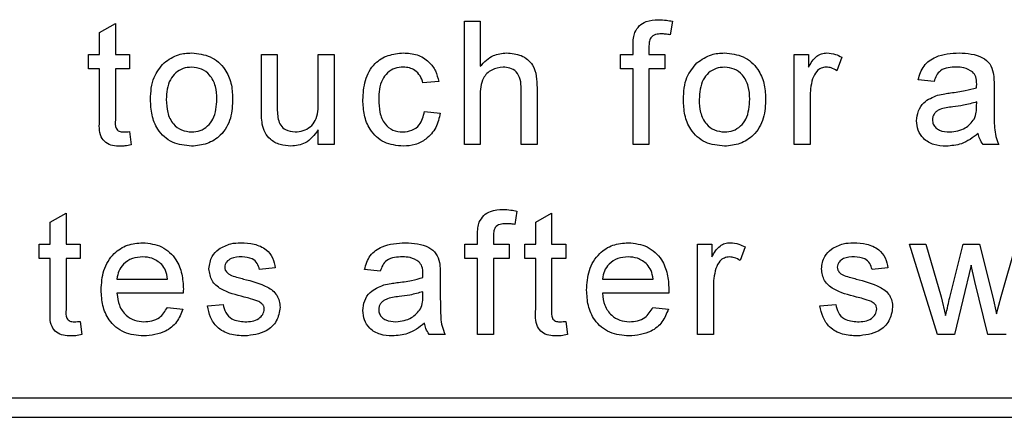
# Paper-space layout 'Blatt3' of a CAD drawing. Header units: millimetres. Extents: x 5 to 418, y 2 to 292.
# Tile 13 of 36: x 136.8 to 144.39, y 198.85 to 201.91. Entities that reach past the tile are written whole.
import ezdxf

# ---------------------------------------------------------------- set-up
doc = ezdxf.new("R2010")
doc.units = ezdxf.units.MM

psp = doc.layouts.new('Blatt3')

# ---------------------------------------------------------------- linework, layer by layer
at = {"color": 7, "linetype": 'Continuous', "lineweight": 25}
for p, q in [((137.4159, 201.8129), (137.5377, 201.8822)), ((137.5377, 201.8822), (137.5377, 201.6439)), ((140.227, 200.9497), (140.227, 201.8997)), ((140.227, 201.8997), (140.3488, 201.8997)), ((140.3488, 201.8997), (140.3488, 201.5528)), ((141.8312, 201.8999), (141.8138, 201.7962)), ((137.4159, 201.6439), (137.4159, 201.8129)), ((141.5276, 201.6439), (141.5276, 201.7146)), ((141.6494, 201.7028), (141.6494, 201.6439)), ((137.3307, 201.5343), (137.3307, 201.6439)), ((137.3307, 201.6439), (137.4159, 201.6439)), ((137.5377, 201.6439), (137.6474, 201.6439)), ((137.6474, 201.6439), (137.6474, 201.5343)), ((138.6631, 201.216), (138.6631, 201.6439)), ((138.6631, 201.6439), (138.7849, 201.6439)), ((138.7849, 201.6439), (138.7849, 201.2664)), ((139.1016, 201.2793), (139.1016, 201.6439)), ((139.1016, 201.6439), (139.2234, 201.6439)), ((139.2234, 201.6439), (139.2234, 200.9497)), ((141.4302, 201.6439), (141.5276, 201.6439)), ((141.4302, 201.5343), (141.4302, 201.6439)), ((141.6494, 201.6439), (141.7712, 201.6439)), ((141.7712, 201.6439), (141.7712, 201.5343)), ((142.77, 200.9497), (142.77, 201.6439)), ((142.77, 201.6439), (142.8797, 201.6439)), ((142.8797, 201.6439), (142.8797, 201.5471)), ((143.1354, 201.6236), (143.0974, 201.518)), ((137.4159, 201.5343), (137.3307, 201.5343)), ((137.4159, 201.1448), (137.4159, 201.5343)), ((137.6474, 201.5343), (137.5377, 201.5343)), ((137.5377, 201.5343), (137.5377, 201.1404)), ((141.5276, 201.5343), (141.4302, 201.5343)), ((141.5276, 200.9497), (141.5276, 201.5343)), ((141.6494, 201.5343), (141.6494, 200.9497)), ((141.7712, 201.5343), (141.6494, 201.5343)), ((140.0297, 201.4369), (139.9079, 201.4247)), ((143.8467, 201.4369), (143.7249, 201.4491)), ((144.3095, 201.3998), (144.3095, 201.2512)), ((140.3488, 201.3221), (140.3488, 200.9497)), ((140.6654, 200.9497), (140.6654, 201.3811)), ((140.7872, 201.3874), (140.7872, 200.9497)), ((142.8918, 201.3185), (142.8918, 200.9497)), ((144.175, 201.2432), (144.1756, 201.2786)), ((139.92, 201.2055), (140.0418, 201.1933)), ((137.6474, 201.0502), (137.6595, 200.948)), ((139.1016, 200.9497), (139.1016, 201.0631)), ((139.2234, 200.9497), (139.1016, 200.9497)), ((140.3488, 200.9497), (140.227, 200.9497)), ((140.7872, 200.9497), (140.6654, 200.9497)), ((141.6494, 200.9497), (141.5276, 200.9497)), ((142.8918, 200.9497), (142.77, 200.9497)), ((144.3461, 200.9497), (144.2243, 200.9497)), ((137.0359, 200.3514), (137.1577, 200.4207)), ((137.1577, 200.4207), (137.1577, 200.1824)), ((140.6327, 200.4384), (140.6154, 200.3347)), ((140.7775, 200.3514), (140.8993, 200.4207)), ((140.8993, 200.4207), (140.8993, 200.1824)), ((137.0359, 200.1824), (137.0359, 200.3514)), ((140.7775, 200.1824), (140.7775, 200.3514)), ((140.3292, 200.1824), (140.3292, 200.253)), ((136.9507, 200.0728), (136.9507, 200.1824)), ((136.9507, 200.1824), (137.0359, 200.1824)), ((137.1577, 200.1824), (137.2674, 200.1824)), ((137.2674, 200.1824), (137.2674, 200.0728)), ((140.2317, 200.0728), (140.2317, 200.1824)), ((140.2317, 200.1824), (140.3292, 200.1824)), ((140.451, 200.2412), (140.451, 200.1824)), ((140.451, 200.1824), (140.5728, 200.1824)), ((140.5728, 200.1824), (140.5728, 200.0728)), ((140.6922, 200.0728), (140.6922, 200.1824)), ((140.6922, 200.1824), (140.7775, 200.1824)), ((140.8993, 200.1824), (141.0089, 200.1824)), ((141.0089, 200.1824), (141.0089, 200.0728)), ((142.0247, 200.1824), (142.1343, 200.1824)), ((142.0247, 199.4882), (142.0247, 200.1824)), ((142.1343, 200.1824), (142.1343, 200.0855)), ((143.8747, 199.4882), (143.6579, 200.1824)), ((143.6579, 200.1824), (143.7847, 200.1824)), ((143.7847, 200.1824), (143.9008, 199.7778)), ((143.9679, 199.7717), (144.0707, 200.1824)), ((144.0707, 200.1824), (144.1967, 200.1824)), ((144.1967, 200.1824), (144.2989, 199.774)), ((144.364, 199.7788), (144.4808, 200.1824)), ((142.39, 200.162), (142.352, 200.0564)), ((137.0359, 200.0728), (136.9507, 200.0728)), ((137.0359, 199.6832), (137.0359, 200.0728)), ((137.1577, 200.0728), (137.1577, 199.6789)), ((137.2674, 200.0728), (137.1577, 200.0728)), ((140.3292, 200.0728), (140.2317, 200.0728)), ((140.3292, 199.4882), (140.3292, 200.0728)), ((140.451, 200.0728), (140.451, 199.4882)), ((140.5728, 200.0728), (140.451, 200.0728)), ((140.7775, 200.0728), (140.6922, 200.0728)), ((140.7775, 199.6832), (140.7775, 200.0728)), ((141.0089, 200.0728), (140.8993, 200.0728)), ((140.8993, 200.0728), (140.8993, 199.6789)), ((138.7703, 199.9997), (138.6485, 199.9875)), ((139.579, 199.9754), (139.4572, 199.9875)), ((143.4911, 199.9997), (143.3693, 199.9875)), ((144.1329, 200.0222), (144.005, 199.4882)), ((144.1615, 199.8968), (144.1329, 200.0222)), ((137.5499, 199.9145), (137.9397, 199.9145)), ((140.0418, 199.9382), (140.0418, 199.7896)), ((141.2915, 199.9145), (141.6812, 199.9145)), ((144.2606, 199.4882), (144.1615, 199.8968)), ((138.0609, 199.8048), (137.5499, 199.8048)), ((139.9073, 199.7816), (139.9079, 199.817)), ((141.8024, 199.8048), (141.2915, 199.8048)), ((142.1465, 199.857), (142.1465, 199.4882)), ((143.9008, 199.7778), (143.9358, 199.6326)), ((144.2989, 199.774), (144.3278, 199.6471)), ((144.3278, 199.6471), (144.364, 199.7788)), ((137.9383, 199.6952), (138.0577, 199.683)), ((138.2466, 199.7074), (138.3684, 199.7196)), ((141.6799, 199.6952), (141.7992, 199.683)), ((142.9674, 199.7074), (143.0892, 199.7196)), ((137.2674, 199.5887), (137.2795, 199.4865)), ((141.0089, 199.5887), (141.0211, 199.4865)), ((140.0784, 199.4882), (139.9566, 199.4882)), ((140.451, 199.4882), (140.3292, 199.4882)), ((142.1465, 199.4882), (142.0247, 199.4882)), ((144.005, 199.4882), (143.8747, 199.4882)), ((144.4022, 199.4882), (144.2606, 199.4882)), ((131.604, 198.9997), (150.204, 198.9997)), ((125.204, 198.8497), (150.204, 198.8497))]:
    psp.add_line(p, q, dxfattribs=at)
for points, knots in [([(141.5406, 201.8139), (141.5509, 201.8318), (141.5716, 201.8678), (141.6373, 201.9071), (141.6907, 201.9101), (141.7233, 201.9119)], [0, 0, 0, 0, 0.27945, 0.559654, 1, 1, 1, 1]), ([(141.7233, 201.9119), (141.7436, 201.9111), (141.7798, 201.9096), (141.8155, 201.9029), (141.8312, 201.8999)], [0, 0, 0, 0, 0.559943, 1, 1, 1, 1]), ([(141.5276, 201.7146), (141.5277, 201.7334), (141.5279, 201.7671), (141.5367, 201.7996), (141.5406, 201.8139)], [0, 0, 0, 0, 0.5603686, 1, 1, 1, 1]), ([(141.7457, 201.8023), (141.7306, 201.8019), (141.7005, 201.801), (141.6609, 201.7774), (141.6507, 201.7382), (141.6499, 201.7146), (141.6494, 201.7028)], [0, 0, 0, 0, 0.281465, 0.557724, 0.778513, 1, 1, 1, 1]), ([(141.8138, 201.7962), (141.8012, 201.7981), (141.7786, 201.8015), (141.7558, 201.802), (141.7457, 201.8023)], [0, 0, 0, 0, 0.559922, 1, 1, 1, 1]), ([(137.9126, 201.5798), (137.9486, 201.6048), (138.013, 201.6495), (138.0909, 201.6541), (138.1252, 201.6561)], [0, 0, 0, 0, 0.5590284, 1, 1, 1, 1]), ([(138.1252, 201.6561), (138.1751, 201.6507), (138.2748, 201.6397), (138.3834, 201.5423), (138.4353, 201.4237), (138.4394, 201.3456), (138.4415, 201.3065)], [0, 0, 0, 0, 0.279554, 0.5586, 0.778985, 1, 1, 1, 1]), ([(139.445, 201.2942), (139.4482, 201.3446), (139.4543, 201.4452), (139.5229, 201.575), (139.6379, 201.6444), (139.717, 201.6522), (139.7566, 201.6561)], [0, 0, 0, 0, 0.280837, 0.559683, 0.779579, 1, 1, 1, 1]), ([(139.7566, 201.6561), (139.7926, 201.6537), (139.8646, 201.6488), (139.9534, 201.5953), (140.0087, 201.5192), (140.0227, 201.4644), (140.0297, 201.4369)], [0, 0, 0, 0, 0.280266, 0.559437, 0.77953, 1, 1, 1, 1]), ([(140.3488, 201.5528), (140.3803, 201.5856), (140.4368, 201.6443), (140.517, 201.6525), (140.5524, 201.6561)], [0, 0, 0, 0, 0.559333, 1, 1, 1, 1]), ([(140.5524, 201.6561), (140.5909, 201.6528), (140.6676, 201.6463), (140.7578, 201.5748), (140.7851, 201.4775), (140.7865, 201.4175), (140.7872, 201.3874)], [0, 0, 0, 0, 0.280316, 0.558333, 0.778538, 1, 1, 1, 1]), ([(142.0195, 201.5798), (142.0555, 201.6048), (142.12, 201.6495), (142.1978, 201.6541), (142.2321, 201.6561)], [0, 0, 0, 0, 0.5590286, 1, 1, 1, 1]), ([(142.2321, 201.6561), (142.282, 201.6507), (142.3818, 201.6397), (142.4903, 201.5423), (142.5422, 201.4237), (142.5463, 201.3456), (142.5484, 201.3065)], [0, 0, 0, 0, 0.279554, 0.5586, 0.778985, 1, 1, 1, 1]), ([(142.8797, 201.5471), (142.8979, 201.578), (142.9233, 201.6212), (142.9799, 201.6524), (143.0076, 201.6549), (143.0214, 201.6561)], [0, 0, 0, 0, 0.5596027, 0.7797795, 1, 1, 1, 1]), ([(143.0214, 201.6561), (143.0439, 201.654), (143.084, 201.6501), (143.1197, 201.6317), (143.1354, 201.6236)], [0, 0, 0, 0, 0.559545, 1, 1, 1, 1]), ([(143.7249, 201.4491), (143.7361, 201.4869), (143.7583, 201.5622), (143.8785, 201.6464), (143.9784, 201.6524), (144.0395, 201.6561)], [0, 0, 0, 0, 0.280435, 0.559306, 1, 1, 1, 1]), ([(144.0395, 201.6561), (144.103, 201.6527), (144.1914, 201.648), (144.2824, 201.5753), (144.2965, 201.5277), (144.3036, 201.5039)], [0, 0, 0, 0, 0.559244, 0.779181, 1, 1, 1, 1]), ([(137.8081, 201.2968), (137.8109, 201.3565), (137.8157, 201.4628), (137.8831, 201.5441), (137.9126, 201.5798)], [0, 0, 0, 0, 0.560961, 1, 1, 1, 1]), ([(138.1252, 201.5465), (138.1028, 201.5446), (138.0582, 201.5407), (138, 201.5046), (137.9384, 201.4274), (137.9334, 201.3509), (137.9299, 201.2972)], [0, 0, 0, 0, 0.187135, 0.374023, 0.561096, 1, 1, 1, 1]), ([(138.3197, 201.3008), (138.3182, 201.3339), (138.3153, 201.3999), (138.2724, 201.484), (138.2031, 201.538), (138.1511, 201.5437), (138.1252, 201.5465)], [0, 0, 0, 0, 0.281049, 0.560317, 0.780174, 1, 1, 1, 1]), ([(139.7573, 201.5465), (139.7351, 201.5447), (139.6907, 201.5411), (139.6324, 201.5055), (139.5732, 201.4269), (139.5695, 201.3508), (139.5668, 201.2974)], [0, 0, 0, 0, 0.18709, 0.373885, 0.560723, 1, 1, 1, 1]), ([(139.9079, 201.4247), (139.9018, 201.4436), (139.8897, 201.4812), (139.8503, 201.5216), (139.8038, 201.5436), (139.7728, 201.5455), (139.7573, 201.5465)], [0, 0, 0, 0, 0.280212, 0.559479, 0.779649, 1, 1, 1, 1]), ([(140.525, 201.5465), (140.4948, 201.5422), (140.4344, 201.5335), (140.3522, 201.4511), (140.3501, 201.3711), (140.3488, 201.3221)], [0, 0, 0, 0, 0.280199, 0.559317, 1, 1, 1, 1]), ([(140.6654, 201.3811), (140.6646, 201.4043), (140.6628, 201.4505), (140.6332, 201.5114), (140.5797, 201.5429), (140.5433, 201.5453), (140.525, 201.5465)], [0, 0, 0, 0, 0.28122, 0.559776, 0.779375, 1, 1, 1, 1]), ([(141.915, 201.2968), (141.9178, 201.3565), (141.9227, 201.4628), (141.99, 201.5441), (142.0195, 201.5798)], [0, 0, 0, 0, 0.560962, 1, 1, 1, 1]), ([(142.2321, 201.5465), (142.2098, 201.5446), (142.1651, 201.5407), (142.1069, 201.5046), (142.0454, 201.4274), (142.0404, 201.3509), (142.0368, 201.2972)], [0, 0, 0, 0, 0.1871353, 0.3740233, 0.5610966, 1, 1, 1, 1]), ([(142.4266, 201.3008), (142.4251, 201.3339), (142.4222, 201.3999), (142.3793, 201.484), (142.31, 201.538), (142.2581, 201.5437), (142.2321, 201.5465)], [0, 0, 0, 0, 0.281048, 0.560317, 0.780174, 1, 1, 1, 1]), ([(143.0167, 201.5465), (143.0028, 201.5448), (142.9751, 201.5414), (142.9334, 201.511), (142.9193, 201.4778), (142.9107, 201.4576)], [0, 0, 0, 0, 0.280306, 0.560916, 1, 1, 1, 1]), ([(143.0974, 201.518), (143.0835, 201.5268), (143.0587, 201.5426), (143.0295, 201.5453), (143.0167, 201.5465)], [0, 0, 0, 0, 0.560121, 1, 1, 1, 1]), ([(144.0176, 201.5465), (143.9968, 201.5459), (143.9554, 201.5446), (143.8979, 201.5263), (143.8627, 201.4834), (143.8521, 201.4524), (143.8467, 201.4369)], [0, 0, 0, 0, 0.280854, 0.559745, 0.779476, 1, 1, 1, 1]), ([(144.1442, 201.5098), (144.1222, 201.5225), (144.0828, 201.5452), (144.0376, 201.5461), (144.0176, 201.5465)], [0, 0, 0, 0, 0.557866, 1, 1, 1, 1]), ([(144.1756, 201.4165), (144.1751, 201.436), (144.1744, 201.4707), (144.1534, 201.4979), (144.1442, 201.5098)], [0, 0, 0, 0, 0.561952, 1, 1, 1, 1]), ([(144.3036, 201.5039), (144.3057, 201.4845), (144.3095, 201.4499), (144.3095, 201.4151), (144.3095, 201.3998)], [0, 0, 0, 0, 0.559801, 1, 1, 1, 1]), ([(142.9107, 201.4576), (142.9045, 201.432), (142.8935, 201.3863), (142.8923, 201.3392), (142.8918, 201.3185)], [0, 0, 0, 0, 0.559889, 1, 1, 1, 1]), ([(144.175, 201.3882), (144.1751, 201.3935), (144.1753, 201.4029), (144.1755, 201.4124), (144.1756, 201.4165)], [0, 0, 0, 0, 0.560046, 1, 1, 1, 1]), ([(143.7127, 201.1337), (143.7154, 201.1594), (143.7207, 201.2106), (143.7741, 201.2903), (143.8362, 201.3154), (143.8741, 201.3307)], [0, 0, 0, 0, 0.280452, 0.560986, 1, 1, 1, 1]), ([(143.8741, 201.3307), (143.8927, 201.3348), (143.9258, 201.3421), (143.9594, 201.3463), (143.9742, 201.3482)], [0, 0, 0, 0, 0.559911, 1, 1, 1, 1]), ([(143.9742, 201.3482), (144.0123, 201.353), (144.0802, 201.3616), (144.146, 201.3801), (144.175, 201.3882)], [0, 0, 0, 0, 0.560187, 1, 1, 1, 1]), ([(138.1252, 200.9375), (138.0742, 200.9429), (137.9724, 200.9537), (137.8619, 201.0545), (137.814, 201.1774), (137.8101, 201.257), (137.8081, 201.2968)], [0, 0, 0, 0, 0.279615, 0.558373, 0.778866, 1, 1, 1, 1]), ([(137.9299, 201.2972), (137.9314, 201.2637), (137.9343, 201.1969), (137.9753, 201.1101), (138.0462, 201.0557), (138.0988, 201.05), (138.1252, 201.0472)], [0, 0, 0, 0, 0.281118, 0.560379, 0.780155, 1, 1, 1, 1]), ([(138.4415, 201.3065), (138.4398, 201.2548), (138.4364, 201.1517), (138.3621, 201.0217), (138.2464, 200.9497), (138.1656, 200.9416), (138.1252, 200.9375)], [0, 0, 0, 0, 0.281029, 0.559508, 0.779604, 1, 1, 1, 1]), ([(138.1252, 201.0472), (138.1477, 201.0492), (138.1928, 201.0532), (138.2508, 201.0909), (138.3119, 201.1694), (138.3165, 201.2467), (138.3197, 201.3008)], [0, 0, 0, 0, 0.187043, 0.373944, 0.560984, 1, 1, 1, 1]), ([(138.7849, 201.2664), (138.7848, 201.2436), (138.7846, 201.2028), (138.7897, 201.1624), (138.792, 201.1446)], [0, 0, 0, 0, 0.56029, 1, 1, 1, 1]), ([(138.9233, 201.0472), (138.944, 201.0492), (138.9856, 201.0534), (139.0415, 201.0841), (139.1001, 201.1565), (139.101, 201.2287), (139.1016, 201.2793)], [0, 0, 0, 0, 0.187113, 0.37426, 0.560847, 1, 1, 1, 1]), ([(139.7568, 200.9375), (139.7063, 200.9428), (139.6055, 200.9533), (139.4976, 201.0546), (139.4506, 201.1761), (139.4469, 201.2548), (139.445, 201.2942)], [0, 0, 0, 0, 0.279593, 0.558341, 0.778834, 1, 1, 1, 1]), ([(139.5668, 201.2974), (139.5681, 201.2644), (139.5705, 201.1987), (139.605, 201.1105), (139.6745, 201.0552), (139.7266, 201.0498), (139.7526, 201.0472)], [0, 0, 0, 0, 0.281278, 0.560542, 0.780114, 1, 1, 1, 1]), ([(142.2321, 200.9375), (142.1811, 200.9429), (142.0794, 200.9537), (141.9688, 201.0545), (141.9209, 201.1774), (141.917, 201.257), (141.915, 201.2968)], [0, 0, 0, 0, 0.279615, 0.558373, 0.778866, 1, 1, 1, 1]), ([(142.0368, 201.2972), (142.0383, 201.2637), (142.0412, 201.1969), (142.0822, 201.1101), (142.1531, 201.0557), (142.2058, 201.05), (142.2321, 201.0472)], [0, 0, 0, 0, 0.2811182, 0.5603783, 0.7801551, 1, 1, 1, 1]), ([(142.5484, 201.3065), (142.5467, 201.2548), (142.5433, 201.1517), (142.469, 201.0217), (142.3533, 200.9497), (142.2725, 200.9416), (142.2321, 200.9375)], [0, 0, 0, 0, 0.281029, 0.559508, 0.779604, 1, 1, 1, 1]), ([(142.2321, 201.0472), (142.2546, 201.0492), (142.2997, 201.0532), (142.3578, 201.0909), (142.4188, 201.1694), (142.4234, 201.2467), (142.4266, 201.3008)], [0, 0, 0, 0, 0.187043, 0.373944, 0.560984, 1, 1, 1, 1]), ([(143.9923, 201.2407), (143.9576, 201.237), (143.9142, 201.2325), (143.8681, 201.208), (143.8496, 201.1896), (143.837, 201.1664), (143.8354, 201.1492), (143.8345, 201.1406)], [0, 0, 0, 0, 0.500273, 0.625315, 0.7502712, 0.8751453, 1, 1, 1, 1]), ([(144.1756, 201.2786), (144.1418, 201.2691), (144.0816, 201.2522), (144.0196, 201.2442), (143.9923, 201.2407)], [0, 0, 0, 0, 0.559758, 1, 1, 1, 1]), ([(144.1569, 201.1469), (144.1632, 201.1643), (144.1744, 201.1955), (144.1748, 201.2286), (144.175, 201.2432)], [0, 0, 0, 0, 0.559048, 1, 1, 1, 1]), ([(144.3095, 201.2512), (144.3097, 201.2164), (144.3099, 201.1592), (144.3124, 201.0797), (144.3202, 201.0122), (144.3375, 200.9705), (144.3461, 200.9497)], [0, 0, 0, 0, 0.340202, 0.560339, 0.780175, 1, 1, 1, 1]), ([(138.67, 201.1067), (138.6675, 201.127), (138.6631, 201.1633), (138.6631, 201.1999), (138.6631, 201.216)], [0, 0, 0, 0, 0.559839, 1, 1, 1, 1]), ([(139.7526, 201.0472), (139.7764, 201.0494), (139.824, 201.0539), (139.8966, 201.1074), (139.9111, 201.1683), (139.92, 201.2055)], [0, 0, 0, 0, 0.2809, 0.560917, 1, 1, 1, 1]), ([(140.0418, 201.1933), (140.0329, 201.1547), (140.0149, 201.0777), (139.9407, 200.9923), (139.8497, 200.9443), (139.7877, 200.9398), (139.7568, 200.9375)], [0, 0, 0, 0, 0.280204, 0.559511, 0.779585, 1, 1, 1, 1]), ([(137.5737, 200.9375), (137.5546, 200.9382), (137.5163, 200.9396), (137.4614, 200.9617), (137.4089, 201.0314), (137.413, 201.0979), (137.4159, 201.1448)], [0, 0, 0, 0, 0.187435, 0.373825, 0.559467, 1, 1, 1, 1]), ([(137.5377, 201.1404), (137.5362, 201.1175), (137.5343, 201.0889), (137.5532, 201.0612), (137.5716, 201.0483), (137.5884, 201.0476), (137.5996, 201.0472)], [0, 0, 0, 0, 0.4995833, 0.6252621, 0.7503568, 1, 1, 1, 1]), ([(138.8905, 200.9375), (138.8622, 200.9401), (138.8055, 200.9452), (138.7331, 200.9827), (138.6866, 201.0415), (138.6755, 201.085), (138.67, 201.1067)], [0, 0, 0, 0, 0.280285, 0.560177, 0.779599, 1, 1, 1, 1]), ([(138.792, 201.1446), (138.7974, 201.1288), (138.8081, 201.0973), (138.854, 201.0554), (138.897, 201.0503), (138.9233, 201.0472)], [0, 0, 0, 0, 0.28088, 0.561206, 1, 1, 1, 1]), ([(143.94, 200.9375), (143.9082, 200.9394), (143.8448, 200.943), (143.766, 200.9891), (143.7192, 201.0589), (143.7149, 201.1088), (143.7127, 201.1337)], [0, 0, 0, 0, 0.2808162, 0.5596914, 0.7796969, 1, 1, 1, 1]), ([(143.8345, 201.1406), (143.8358, 201.1292), (143.8384, 201.1064), (143.8599, 201.0785), (143.9018, 201.0511), (143.9406, 201.0488), (143.9677, 201.0472)], [0, 0, 0, 0, 0.186561, 0.373468, 0.560609, 1, 1, 1, 1]), ([(143.9677, 201.0472), (144.0106, 201.0525), (144.0872, 201.0619), (144.1356, 201.1209), (144.1569, 201.1469)], [0, 0, 0, 0, 0.559761, 1, 1, 1, 1]), ([(137.5996, 201.0472), (137.6085, 201.0474), (137.6245, 201.0479), (137.6404, 201.0495), (137.6474, 201.0502)], [0, 0, 0, 0, 0.559961, 1, 1, 1, 1]), ([(139.1016, 201.0631), (139.0711, 201.0236), (139.0167, 200.9528), (138.9291, 200.9422), (138.8905, 200.9375)], [0, 0, 0, 0, 0.55946, 1, 1, 1, 1]), ([(144.1877, 201.035), (144.1462, 201.004), (144.072, 200.9487), (143.9803, 200.941), (143.94, 200.9375)], [0, 0, 0, 0, 0.559968, 1, 1, 1, 1]), ([(144.2243, 200.9497), (144.2146, 200.9644), (144.1973, 200.9908), (144.1907, 201.0215), (144.1877, 201.035)], [0, 0, 0, 0, 0.559716, 1, 1, 1, 1]), ([(137.6595, 200.948), (137.6437, 200.9448), (137.6153, 200.9392), (137.5864, 200.938), (137.5737, 200.9375)], [0, 0, 0, 0, 0.560077, 1, 1, 1, 1]), ([(140.3421, 200.3523), (140.3525, 200.3703), (140.3732, 200.4063), (140.4389, 200.4456), (140.4922, 200.4485), (140.5248, 200.4504)], [0, 0, 0, 0, 0.279472, 0.55967, 1, 1, 1, 1]), ([(140.5248, 200.4504), (140.5451, 200.4495), (140.5814, 200.4481), (140.617, 200.4413), (140.6327, 200.4384)], [0, 0, 0, 0, 0.5599442, 1, 1, 1, 1]), ([(140.3292, 200.253), (140.3293, 200.2719), (140.3294, 200.3056), (140.3382, 200.3381), (140.3421, 200.3523)], [0, 0, 0, 0, 0.5603686, 1, 1, 1, 1]), ([(140.5473, 200.3407), (140.5321, 200.3403), (140.502, 200.3395), (140.4625, 200.3159), (140.4523, 200.2767), (140.4514, 200.253), (140.451, 200.2412)], [0, 0, 0, 0, 0.281475, 0.557715, 0.778553, 1, 1, 1, 1]), ([(140.6154, 200.3347), (140.6027, 200.3366), (140.5801, 200.34), (140.5573, 200.3405), (140.5473, 200.3407)], [0, 0, 0, 0, 0.559928, 1, 1, 1, 1]), ([(137.4281, 199.8294), (137.4311, 199.8809), (137.4372, 199.9836), (137.514, 200.1103), (137.6278, 200.1844), (137.7086, 200.1912), (137.749, 200.1946)], [0, 0, 0, 0, 0.280743, 0.559778, 0.779665, 1, 1, 1, 1]), ([(137.749, 200.1946), (137.7994, 200.1888), (137.9001, 200.1771), (138.0073, 200.0754), (138.0555, 199.9543), (138.0595, 199.8755), (138.0615, 199.8361)], [0, 0, 0, 0, 0.279364, 0.558399, 0.778884, 1, 1, 1, 1]), ([(138.3351, 200.1459), (138.3649, 200.1618), (138.4183, 200.1904), (138.4785, 200.1933), (138.505, 200.1946)], [0, 0, 0, 0, 0.55894, 1, 1, 1, 1]), ([(138.505, 200.1946), (138.5391, 200.1925), (138.6072, 200.1884), (138.6985, 200.1513), (138.7545, 200.0792), (138.765, 200.0263), (138.7703, 199.9997)], [0, 0, 0, 0, 0.280733, 0.560418, 0.779435, 1, 1, 1, 1]), ([(139.4572, 199.9875), (139.4684, 200.0253), (139.4907, 200.1007), (139.6108, 200.1848), (139.7107, 200.1909), (139.7718, 200.1946)], [0, 0, 0, 0, 0.280422, 0.559297, 1, 1, 1, 1]), ([(139.7718, 200.1946), (139.8353, 200.1912), (139.9237, 200.1865), (140.0147, 200.1137), (140.0289, 200.0662), (140.0359, 200.0423)], [0, 0, 0, 0, 0.559257, 0.779198, 1, 1, 1, 1]), ([(141.1697, 199.8294), (141.1727, 199.8809), (141.1787, 199.9836), (141.2556, 200.1103), (141.3693, 200.1844), (141.4501, 200.1912), (141.4905, 200.1946)], [0, 0, 0, 0, 0.280743, 0.559778, 0.779665, 1, 1, 1, 1]), ([(141.4905, 200.1946), (141.5409, 200.1888), (141.6416, 200.1771), (141.7489, 200.0754), (141.797, 199.9543), (141.801, 199.8755), (141.803, 199.8361)], [0, 0, 0, 0, 0.279364, 0.558399, 0.778884, 1, 1, 1, 1]), ([(142.1343, 200.0855), (142.1525, 200.1165), (142.1779, 200.1596), (142.2345, 200.1909), (142.2622, 200.1934), (142.2761, 200.1946)], [0, 0, 0, 0, 0.55961, 0.779771, 1, 1, 1, 1]), ([(142.2761, 200.1946), (142.2985, 200.1924), (142.3386, 200.1886), (142.3743, 200.1702), (142.39, 200.162)], [0, 0, 0, 0, 0.559545, 1, 1, 1, 1]), ([(143.0558, 200.1459), (143.0857, 200.1618), (143.139, 200.1904), (143.1992, 200.1933), (143.2258, 200.1946)], [0, 0, 0, 0, 0.558941, 1, 1, 1, 1]), ([(143.2258, 200.1946), (143.2599, 200.1925), (143.328, 200.1884), (143.4192, 200.1513), (143.4752, 200.0792), (143.4858, 200.0263), (143.4911, 199.9997)], [0, 0, 0, 0, 0.280734, 0.560417, 0.779435, 1, 1, 1, 1]), ([(138.2588, 199.9932), (138.2633, 200.0269), (138.2715, 200.087), (138.3156, 200.1279), (138.3351, 200.1459)], [0, 0, 0, 0, 0.558929, 1, 1, 1, 1]), ([(142.9795, 199.9932), (142.9841, 200.0269), (142.9922, 200.087), (143.0364, 200.1279), (143.0558, 200.1459)], [0, 0, 0, 0, 0.558929, 1, 1, 1, 1]), ([(137.7484, 200.085), (137.7212, 200.0827), (137.6669, 200.0782), (137.6014, 200.0359), (137.5598, 199.978), (137.5532, 199.9357), (137.5499, 199.9145)], [0, 0, 0, 0, 0.280188, 0.559727, 0.779645, 1, 1, 1, 1]), ([(137.8949, 200.0267), (137.8707, 200.0459), (137.8274, 200.0802), (137.7726, 200.0835), (137.7484, 200.085)], [0, 0, 0, 0, 0.558525, 1, 1, 1, 1]), ([(137.9397, 199.9145), (137.9365, 199.9376), (137.9308, 199.979), (137.9059, 200.0122), (137.8949, 200.0267)], [0, 0, 0, 0, 0.560662, 1, 1, 1, 1]), ([(138.514, 200.085), (138.4844, 200.0843), (138.4402, 200.0833), (138.3983, 200.0523), (138.3826, 200.0274), (138.3812, 200.0129), (138.3806, 200.0056)], [0, 0, 0, 0, 0.499758, 0.749101, 0.874563, 1, 1, 1, 1]), ([(138.6485, 199.9875), (138.6442, 200.0043), (138.6355, 200.0378), (138.5859, 200.08), (138.5413, 200.0831), (138.514, 200.085)], [0, 0, 0, 0, 0.280305, 0.560238, 1, 1, 1, 1]), ([(139.7499, 200.085), (139.7291, 200.0843), (139.6877, 200.083), (139.6302, 200.0647), (139.595, 200.0218), (139.5844, 199.9909), (139.579, 199.9754)], [0, 0, 0, 0, 0.280853, 0.5597461, 0.7795047, 1, 1, 1, 1]), ([(139.8765, 200.0482), (139.8545, 200.0609), (139.8151, 200.0836), (139.7699, 200.0846), (139.7499, 200.085)], [0, 0, 0, 0, 0.55787, 1, 1, 1, 1]), ([(139.9079, 199.955), (139.9075, 199.9745), (139.9067, 200.0091), (139.8857, 200.0363), (139.8765, 200.0482)], [0, 0, 0, 0, 0.561886, 1, 1, 1, 1]), ([(140.0359, 200.0423), (140.0381, 200.023), (140.0418, 199.9884), (140.0418, 199.9536), (140.0418, 199.9382)], [0, 0, 0, 0, 0.559832, 1, 1, 1, 1]), ([(141.4899, 200.085), (141.4628, 200.0827), (141.4084, 200.0782), (141.343, 200.0359), (141.3013, 199.978), (141.2947, 199.9357), (141.2915, 199.9145)], [0, 0, 0, 0, 0.280188, 0.559727, 0.779645, 1, 1, 1, 1]), ([(141.6365, 200.0267), (141.6123, 200.0459), (141.5689, 200.0802), (141.5141, 200.0835), (141.4899, 200.085)], [0, 0, 0, 0, 0.558525, 1, 1, 1, 1]), ([(141.6812, 199.9145), (141.678, 199.9376), (141.6724, 199.979), (141.6474, 200.0122), (141.6365, 200.0267)], [0, 0, 0, 0, 0.560662, 1, 1, 1, 1]), ([(142.2713, 200.085), (142.2575, 200.0833), (142.2297, 200.0799), (142.188, 200.0494), (142.1739, 200.0163), (142.1653, 199.9961)], [0, 0, 0, 0, 0.280304, 0.560914, 1, 1, 1, 1]), ([(142.352, 200.0564), (142.3381, 200.0653), (142.3133, 200.0811), (142.2841, 200.0838), (142.2713, 200.085)], [0, 0, 0, 0, 0.560126, 1, 1, 1, 1]), ([(143.2347, 200.085), (143.2052, 200.0843), (143.1609, 200.0833), (143.119, 200.0523), (143.1033, 200.0274), (143.102, 200.0129), (143.1013, 200.0056)], [0, 0, 0, 0, 0.499759, 0.749102, 0.874563, 1, 1, 1, 1]), ([(143.3693, 199.9875), (143.3649, 200.0043), (143.3562, 200.0378), (143.3067, 200.08), (143.262, 200.0831), (143.2347, 200.085)], [0, 0, 0, 0, 0.280305, 0.560238, 1, 1, 1, 1]), ([(138.529, 199.7761), (138.4672, 199.7918), (138.39, 199.8114), (138.3112, 199.8645), (138.2702, 199.914), (138.2633, 199.9616), (138.2588, 199.9932)], [0, 0, 0, 0, 0.501321, 0.626593, 0.751823, 1, 1, 1, 1]), ([(138.3806, 200.0056), (138.3813, 199.9982), (138.3826, 199.985), (138.39, 199.9741), (138.3933, 199.9693)], [0, 0, 0, 0, 0.559195, 1, 1, 1, 1]), ([(138.3933, 199.9693), (138.3999, 199.9627), (138.4116, 199.951), (138.4268, 199.9444), (138.4335, 199.9415)], [0, 0, 0, 0, 0.559126, 1, 1, 1, 1]), ([(139.9073, 199.9266), (139.9074, 199.9319), (139.9076, 199.9414), (139.9078, 199.9508), (139.9079, 199.955)], [0, 0, 0, 0, 0.560161, 1, 1, 1, 1]), ([(142.1653, 199.9961), (142.1591, 199.9705), (142.1481, 199.9247), (142.1469, 199.8777), (142.1465, 199.857)], [0, 0, 0, 0, 0.559867, 1, 1, 1, 1]), ([(143.2498, 199.7761), (143.188, 199.7918), (143.1107, 199.8114), (143.032, 199.8645), (142.991, 199.914), (142.9841, 199.9616), (142.9795, 199.9932)], [0, 0, 0, 0, 0.501321, 0.626593, 0.751823, 1, 1, 1, 1]), ([(143.1013, 200.0056), (143.1021, 199.9982), (143.1033, 199.985), (143.1108, 199.9741), (143.1141, 199.9693)], [0, 0, 0, 0, 0.559193, 1, 1, 1, 1]), ([(143.1141, 199.9693), (143.1206, 199.9627), (143.1324, 199.951), (143.1475, 199.9444), (143.1542, 199.9415)], [0, 0, 0, 0, 0.559128, 1, 1, 1, 1]), ([(138.4335, 199.9415), (138.4506, 199.9363), (138.4812, 199.9269), (138.512, 199.9185), (138.5256, 199.9148)], [0, 0, 0, 0, 0.559982, 1, 1, 1, 1]), ([(138.5256, 199.9148), (138.5888, 199.8986), (138.6678, 199.8784), (138.7511, 199.8273), (138.784, 199.7907), (138.804, 199.7454), (138.8059, 199.713), (138.8068, 199.6968)], [0, 0, 0, 0, 0.500446, 0.625388, 0.750268, 0.875065, 1, 1, 1, 1]), ([(139.6064, 199.8692), (139.625, 199.8733), (139.6581, 199.8806), (139.6917, 199.8848), (139.7065, 199.8867)], [0, 0, 0, 0, 0.559918, 1, 1, 1, 1]), ([(139.7065, 199.8867), (139.7446, 199.8915), (139.8125, 199.9), (139.8783, 199.9185), (139.9073, 199.9266)], [0, 0, 0, 0, 0.560185, 1, 1, 1, 1]), ([(143.1542, 199.9415), (143.1714, 199.9363), (143.2019, 199.9269), (143.2328, 199.9185), (143.2463, 199.9148)], [0, 0, 0, 0, 0.559983, 1, 1, 1, 1]), ([(143.2463, 199.9148), (143.3095, 199.8986), (143.3885, 199.8784), (143.4719, 199.8273), (143.5047, 199.7907), (143.5248, 199.7454), (143.5267, 199.713), (143.5276, 199.6968)], [0, 0, 0, 0, 0.500446, 0.625388, 0.750268, 0.875065, 1, 1, 1, 1]), ([(137.7554, 199.476), (137.7041, 199.4806), (137.6016, 199.4898), (137.487, 199.5868), (137.4344, 199.7092), (137.4302, 199.7893), (137.4281, 199.8294)], [0, 0, 0, 0, 0.279954, 0.558656, 0.778993, 1, 1, 1, 1]), ([(137.5499, 199.8048), (137.5537, 199.7734), (137.5612, 199.7106), (137.6121, 199.6354), (137.6829, 199.5919), (137.7325, 199.5877), (137.7574, 199.5856)], [0, 0, 0, 0, 0.280635, 0.55969, 0.779659, 1, 1, 1, 1]), ([(138.0615, 199.8361), (138.0614, 199.8302), (138.0612, 199.8198), (138.061, 199.8094), (138.0609, 199.8048)], [0, 0, 0, 0, 0.560011, 1, 1, 1, 1]), ([(139.445, 199.6722), (139.4477, 199.6978), (139.453, 199.7491), (139.5064, 199.8287), (139.5685, 199.8539), (139.6064, 199.8692)], [0, 0, 0, 0, 0.280474, 0.560981, 1, 1, 1, 1]), ([(139.9079, 199.817), (139.8742, 199.8076), (139.8139, 199.7907), (139.7519, 199.7827), (139.7246, 199.7792)], [0, 0, 0, 0, 0.5597586, 1, 1, 1, 1]), ([(141.497, 199.476), (141.4456, 199.4806), (141.3432, 199.4898), (141.2285, 199.5868), (141.176, 199.7092), (141.1718, 199.7893), (141.1697, 199.8294)], [0, 0, 0, 0, 0.279954, 0.558656, 0.778993, 1, 1, 1, 1]), ([(141.2915, 199.8048), (141.2952, 199.7734), (141.3027, 199.7106), (141.3536, 199.6354), (141.4245, 199.5919), (141.4741, 199.5877), (141.4989, 199.5856)], [0, 0, 0, 0, 0.280635, 0.559691, 0.779659, 1, 1, 1, 1]), ([(141.803, 199.8361), (141.8029, 199.8302), (141.8028, 199.8198), (141.8025, 199.8094), (141.8024, 199.8048)], [0, 0, 0, 0, 0.560011, 1, 1, 1, 1]), ([(138.6434, 199.7405), (138.6224, 199.7483), (138.5848, 199.7621), (138.5461, 199.7718), (138.529, 199.7761)], [0, 0, 0, 0, 0.55979, 1, 1, 1, 1]), ([(138.685, 199.6844), (138.6843, 199.6913), (138.6828, 199.7051), (138.6682, 199.7261), (138.6528, 199.7351), (138.6434, 199.7405)], [0, 0, 0, 0, 0.2798002, 0.5598067, 1, 1, 1, 1]), ([(139.7246, 199.7792), (139.6899, 199.7755), (139.6465, 199.7709), (139.6005, 199.7464), (139.5819, 199.7281), (139.5693, 199.7049), (139.5677, 199.6877), (139.5668, 199.6791)], [0, 0, 0, 0, 0.500288, 0.625334, 0.750267, 0.875143, 1, 1, 1, 1]), ([(139.8892, 199.6853), (139.8955, 199.7028), (139.9068, 199.734), (139.9071, 199.767), (139.9073, 199.7816)], [0, 0, 0, 0, 0.558974, 1, 1, 1, 1]), ([(140.0418, 199.7896), (140.042, 199.7549), (140.0422, 199.6977), (140.0447, 199.6182), (140.0525, 199.5507), (140.0698, 199.509), (140.0784, 199.4882)], [0, 0, 0, 0, 0.340202, 0.560339, 0.780175, 1, 1, 1, 1]), ([(143.3641, 199.7405), (143.3431, 199.7483), (143.3056, 199.7621), (143.2668, 199.7718), (143.2498, 199.7761)], [0, 0, 0, 0, 0.55979, 1, 1, 1, 1]), ([(143.4058, 199.6844), (143.4051, 199.6913), (143.4036, 199.7051), (143.389, 199.7261), (143.3736, 199.7351), (143.3641, 199.7405)], [0, 0, 0, 0, 0.279801, 0.559809, 1, 1, 1, 1]), ([(143.9358, 199.6326), (143.9418, 199.6586), (143.9525, 199.705), (143.9632, 199.7513), (143.9679, 199.7717)], [0, 0, 0, 0, 0.559992, 1, 1, 1, 1]), ([(137.1937, 199.476), (137.1746, 199.4767), (137.1363, 199.4781), (137.0814, 199.5002), (137.0289, 199.5698), (137.033, 199.6364), (137.0359, 199.6832)], [0, 0, 0, 0, 0.18743, 0.373816, 0.559453, 1, 1, 1, 1]), ([(137.1577, 199.6789), (137.1562, 199.656), (137.1543, 199.6273), (137.1732, 199.5997), (137.1916, 199.5868), (137.2084, 199.5861), (137.2196, 199.5856)], [0, 0, 0, 0, 0.499595, 0.62523, 0.750361, 1, 1, 1, 1]), ([(138.0577, 199.683), (138.044, 199.6485), (138.0166, 199.5794), (137.9103, 199.4907), (137.8141, 199.4816), (137.7554, 199.476)], [0, 0, 0, 0, 0.280608, 0.560827, 1, 1, 1, 1]), ([(137.7574, 199.5856), (137.7783, 199.5868), (137.8202, 199.5892), (137.8921, 199.6193), (137.9208, 199.6665), (137.9383, 199.6952)], [0, 0, 0, 0, 0.281283, 0.561901, 1, 1, 1, 1]), ([(138.5349, 199.476), (138.4964, 199.4778), (138.4197, 199.4814), (138.3214, 199.5342), (138.2664, 199.619), (138.2532, 199.6779), (138.2466, 199.7074)], [0, 0, 0, 0, 0.28074, 0.559297, 0.779305, 1, 1, 1, 1]), ([(138.3684, 199.7196), (138.3733, 199.6977), (138.383, 199.654), (138.4421, 199.5935), (138.5005, 199.5886), (138.5362, 199.5856)], [0, 0, 0, 0, 0.281313, 0.56106, 1, 1, 1, 1]), ([(138.8068, 199.6968), (138.801, 199.6603), (138.7892, 199.5873), (138.6873, 199.4925), (138.5927, 199.4823), (138.5349, 199.476)], [0, 0, 0, 0, 0.279921, 0.560035, 1, 1, 1, 1]), ([(138.5362, 199.5856), (138.5549, 199.5863), (138.592, 199.5876), (138.6413, 199.606), (138.6775, 199.6406), (138.6825, 199.6698), (138.685, 199.6844)], [0, 0, 0, 0, 0.28119, 0.560952, 0.781099, 1, 1, 1, 1]), ([(139.6723, 199.476), (139.6405, 199.4778), (139.5771, 199.4814), (139.4983, 199.5276), (139.4516, 199.5973), (139.4472, 199.6472), (139.445, 199.6722)], [0, 0, 0, 0, 0.280816, 0.559691, 0.779697, 1, 1, 1, 1]), ([(139.5668, 199.6791), (139.5681, 199.6677), (139.5707, 199.6449), (139.5922, 199.6169), (139.6341, 199.5896), (139.6729, 199.5872), (139.7001, 199.5856)], [0, 0, 0, 0, 0.186558, 0.373463, 0.560624, 1, 1, 1, 1]), ([(139.7001, 199.5856), (139.7429, 199.5909), (139.8195, 199.6004), (139.8679, 199.6594), (139.8892, 199.6853)], [0, 0, 0, 0, 0.559745, 1, 1, 1, 1]), ([(140.9352, 199.476), (140.9161, 199.4767), (140.8779, 199.4781), (140.823, 199.5002), (140.7704, 199.5698), (140.7746, 199.6364), (140.7775, 199.6832)], [0, 0, 0, 0, 0.187431, 0.373816, 0.559453, 1, 1, 1, 1]), ([(140.8993, 199.6789), (140.8977, 199.656), (140.8958, 199.6273), (140.9147, 199.5997), (140.9331, 199.5868), (140.9499, 199.5861), (140.9611, 199.5856)], [0, 0, 0, 0, 0.499595, 0.62523, 0.75036, 1, 1, 1, 1]), ([(141.7992, 199.683), (141.7855, 199.6485), (141.7582, 199.5794), (141.6518, 199.4907), (141.5557, 199.4816), (141.497, 199.476)], [0, 0, 0, 0, 0.280608, 0.560827, 1, 1, 1, 1]), ([(141.4989, 199.5856), (141.5199, 199.5868), (141.5618, 199.5892), (141.6336, 199.6193), (141.6624, 199.6665), (141.6799, 199.6952)], [0, 0, 0, 0, 0.281282, 0.561901, 1, 1, 1, 1]), ([(143.2557, 199.476), (143.2172, 199.4778), (143.1405, 199.4814), (143.0421, 199.5342), (142.9871, 199.619), (142.974, 199.6779), (142.9674, 199.7074)], [0, 0, 0, 0, 0.28074, 0.559298, 0.779305, 1, 1, 1, 1]), ([(143.0892, 199.7196), (143.094, 199.6977), (143.1038, 199.654), (143.1629, 199.5935), (143.2213, 199.5886), (143.257, 199.5856)], [0, 0, 0, 0, 0.281313, 0.561062, 1, 1, 1, 1]), ([(143.5276, 199.6968), (143.5217, 199.6603), (143.51, 199.5873), (143.4081, 199.4925), (143.3135, 199.4823), (143.2557, 199.476)], [0, 0, 0, 0, 0.279921, 0.560035, 1, 1, 1, 1]), ([(143.257, 199.5856), (143.2756, 199.5863), (143.3128, 199.5876), (143.3621, 199.606), (143.3982, 199.6406), (143.4033, 199.6698), (143.4058, 199.6844)], [0, 0, 0, 0, 0.2811901, 0.5609519, 0.781099, 1, 1, 1, 1]), ([(137.2196, 199.5856), (137.2285, 199.5859), (137.2445, 199.5864), (137.2604, 199.588), (137.2674, 199.5887)], [0, 0, 0, 0, 0.559969, 1, 1, 1, 1]), ([(139.92, 199.5734), (139.8785, 199.5425), (139.8043, 199.4872), (139.7126, 199.4794), (139.6723, 199.476)], [0, 0, 0, 0, 0.559975, 1, 1, 1, 1]), ([(139.9566, 199.4882), (139.9469, 199.5029), (139.9296, 199.5292), (139.923, 199.5599), (139.92, 199.5734)], [0, 0, 0, 0, 0.559716, 1, 1, 1, 1]), ([(140.9611, 199.5856), (140.9701, 199.5859), (140.986, 199.5864), (141.0019, 199.588), (141.0089, 199.5887)], [0, 0, 0, 0, 0.559972, 1, 1, 1, 1]), ([(137.2795, 199.4865), (137.2637, 199.4833), (137.2353, 199.4776), (137.2064, 199.4765), (137.1937, 199.476)], [0, 0, 0, 0, 0.560074, 1, 1, 1, 1]), ([(141.0211, 199.4865), (141.0052, 199.4833), (140.9768, 199.4776), (140.948, 199.4765), (140.9352, 199.476)], [0, 0, 0, 0, 0.560074, 1, 1, 1, 1])]:
    psp.add_open_spline(points, degree=3, knots=knots, dxfattribs=at)

doc.saveas('drawing.dxf')
